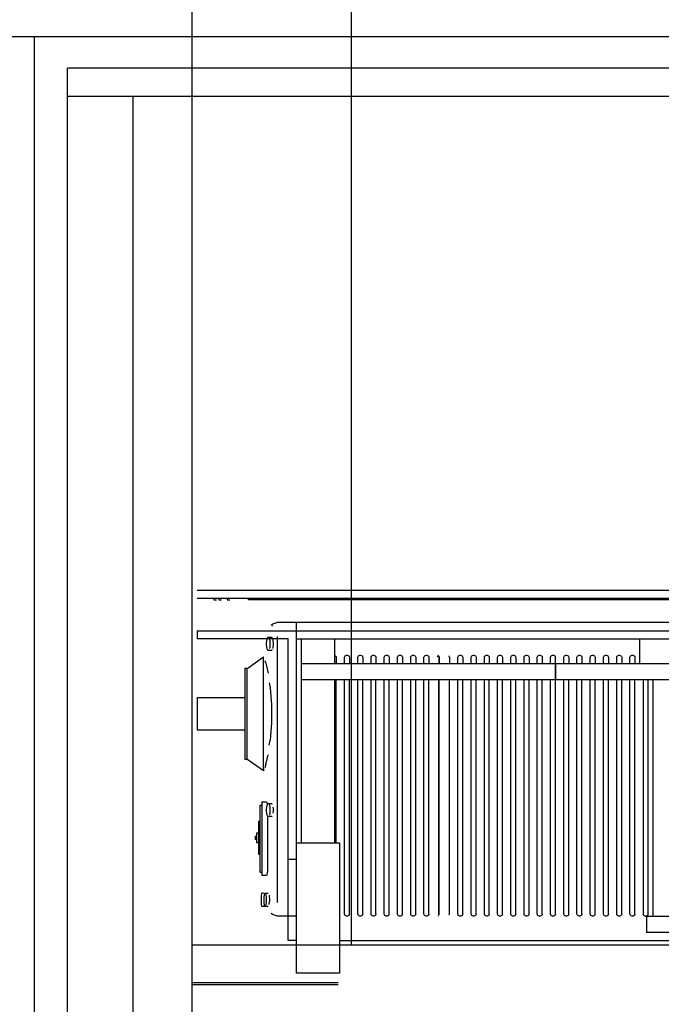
# Model space of a CAD drawing. Header units: millimetres. Extents: x 0 to 40100, y 0 to 29075.
# Tile 83 of 119: x 17947 to 18352, y 22260 to 22882. Entities that reach past the tile are written whole.
import ezdxf

# ---------------------------------------------------------------- set-up
doc = ezdxf.new("R2010")
doc.units = ezdxf.units.MM
doc.header["$MEASUREMENT"] = 0
doc.linetypes.add('AUSGEZOGEN', pattern=[0, 0])
doc.layers.get('0').update_dxf_attribs({"linetype": 'CONTINUOUS'})
doc.layers.add('ibmp_KT_CNS-Sockel', color=7, linetype='AUSGEZOGEN', true_color=0xff8000)
doc.layers.add('ibmp_KT_Einrichtung', color=7, linetype='AUSGEZOGEN', true_color=0x000080)
doc.styles.get("Standard").update_dxf_attribs({"font": 'TXT.SHX'})

# ---------------------------------------------------------------- blocks, each defined once
blk = doc.blocks.new('BLOCK_00311')
at = {"layer": 'ibmp_KT_Einrichtung', "color": 0, "linetype": 'AUSGEZOGEN', "true_color": 0x000000}
blk.add_line((15625.52, 22871.1), (18756.52, 22871.1), dxfattribs=at)
at = {"color": 0, "true_color": 0x000000}
blk.add_attdef('', (0, 0), '', height=1, dxfattribs=at)
blk = doc.blocks.new('BLOCK_00322')
at = {"layer": 'ibmp_KT_Einrichtung', "color": 0, "linetype": 'AUSGEZOGEN', "true_color": 0x000000}
for p, q in [((17977.52, 22151.1), (17977.52, 22851.1)), ((18757.52, 22851.1), (17977.52, 22851.1)), ((17977.52, 22833.48), (18757.52, 22833.48)), ((18019.12, 22168.7), (18019.12, 22833.48))]:
    blk.add_line(p, q, dxfattribs=at)
at = {"color": 0, "true_color": 0x000000}
blk.add_attdef('', (0, 0), '', height=1, dxfattribs=at)
blk = doc.blocks.new('BLOCK_00329')
at = {"layer": 'ibmp_KT_Einrichtung', "color": 0, "linetype": 'AUSGEZOGEN', "true_color": 0x000000}
for q in [(18756.52, 22871.1), (17956.52, 20041.1)]:
    blk.add_line((17956.52, 22871.1), q, dxfattribs=at)
at = {"color": 0, "true_color": 0x000000}
blk.add_attdef('', (0, 0), '', height=1, dxfattribs=at)
blk = doc.blocks.new('BLOCK_00331')
at = {"layer": 'ibmp_KT_Einrichtung', "color": 0, "linetype": 'AUSGEZOGEN', "true_color": 0x000000}
for p, q in [((18059.52, 22521.8), (18460.14, 22521.8)), ((18059.52, 22516.66), (18679.52, 22516.66)), ((18069.97, 22516.66), (18069.97, 22515.64)), ((18069.97, 22515.64), (18071.72, 22515.64)), ((18073.11, 22516.66), (18073.11, 22515.64)), ((18073.11, 22515.64), (18074.85, 22515.64)), ((18078.33, 22516.66), (18078.33, 22515.64)), ((18078.33, 22515.64), (18080.08, 22515.64)), ((18091.9, 22515.64), (18091.9, 22516.66)), ((18407.9, 22515.64), (18091.9, 22515.64)), ((18240.76, 22516.66), (18240.76, 22515.64)), ((18106.1, 22499.62), (18106.95, 22500.22)), ((18110.1, 22501.24), (18106.95, 22500.22)), ((18679.52, 22501.24), (18110.1, 22501.24)), ((18122.2, 22280.1), (18122.2, 22501.24)), ((18059.52, 22496.1), (18371.34, 22496.1)), ((18059.52, 22496.1), (18059.52, 22490.96)), ((18106.95, 22499.32), (18106.96, 22498.98)), ((18116.98, 22490.96), (18059.52, 22490.96)), ((18103.29, 22488.52), (18103.39, 22489.76)), ((18103.29, 22487.22), (18103.29, 22488.52)), ((18103.39, 22489.76), (18103.61, 22490.8)), ((18103.61, 22490.8), (18103.86, 22491.58)), ((18103.86, 22491.58), (18104.19, 22491.98)), ((18104.19, 22491.98), (18106.54, 22491.98)), ((18104.54, 22491.98), (18104.88, 22491.58)), ((18104.88, 22491.58), (18105.13, 22490.8)), ((18105.13, 22490.8), (18105.38, 22489.76)), ((18105.38, 22489.76), (18105.39, 22488.52)), ((18105.39, 22488.52), (18105.39, 22487.22)), ((18106.54, 22491.98), (18106.85, 22491.58)), ((18107.17, 22490.8), (18107.33, 22489.76)), ((18107.33, 22489.76), (18107.48, 22488.52)), ((18107.48, 22488.52), (18107.48, 22487.22)), ((18110.1, 22324.76), (18110.1, 22492.58)), ((18116.98, 22300.66), (18116.98, 22490.96)), ((18122.2, 22490.96), (18371.34, 22490.96)), ((18125.33, 22362.38), (18125.33, 22490.96)), ((18146.23, 22490.96), (18146.23, 22475.52)), ((18338.95, 22475.52), (18338.95, 22490.96)), ((18103.39, 22485.98), (18103.29, 22487.22)), ((18103.61, 22484.92), (18103.39, 22485.98)), ((18103.86, 22484.16), (18103.61, 22484.92)), ((18104.19, 22483.76), (18103.86, 22484.16)), ((18106.54, 22483.76), (18104.19, 22483.76)), ((18104.88, 22484.16), (18104.54, 22483.76)), ((18105.38, 22485.98), (18105.13, 22484.92)), ((18105.39, 22487.22), (18105.38, 22485.98)), ((18106.85, 22484.16), (18106.54, 22483.76)), ((18107.33, 22485.98), (18107.17, 22484.92)), ((18107.48, 22487.22), (18107.33, 22485.98)), ((18090.86, 22472.14), (18101.3, 22479.64)), ((18101.3, 22407.64), (18101.3, 22479.64)), ((18102.21, 22477.3), (18102.67, 22476.12)), ((18102.67, 22476.12), (18102.75, 22475.58)), ((18102.75, 22475.58), (18104.23, 22469.4)), ((18125.33, 22475.52), (18359.85, 22475.52)), ((18146.23, 22480.58), (18146.43, 22480.52)), ((18146.43, 22480.52), (18146.83, 22480.22)), ((18146.83, 22480.22), (18147.12, 22479.84)), ((18147.12, 22479.84), (18147.27, 22479.38)), ((18147.27, 22479.38), (18147.27, 22475.52)), ((18152.5, 22479.38), (18152.66, 22479.84)), ((18152.5, 22475.52), (18152.5, 22479.38)), ((18152.66, 22479.84), (18152.94, 22480.22)), ((18152.94, 22480.22), (18153.34, 22480.52)), ((18153.34, 22480.52), (18153.82, 22480.66)), ((18153.82, 22480.66), (18154.31, 22480.66)), ((18154.31, 22480.66), (18154.78, 22480.52)), ((18154.78, 22480.52), (18155.18, 22480.22)), ((18155.18, 22480.22), (18155.47, 22479.84)), ((18155.47, 22479.84), (18155.64, 22479.38)), ((18155.64, 22479.38), (18155.64, 22475.52)), ((18160.86, 22479.38), (18161.01, 22479.84)), ((18160.86, 22475.52), (18160.86, 22479.38)), ((18161.01, 22479.84), (18161.31, 22480.22)), ((18161.31, 22480.22), (18161.7, 22480.52)), ((18161.7, 22480.52), (18162.17, 22480.66)), ((18162.17, 22480.66), (18162.67, 22480.66)), ((18162.67, 22480.66), (18163.14, 22480.52)), ((18163.14, 22480.52), (18163.54, 22480.22)), ((18163.54, 22480.22), (18163.84, 22479.84)), ((18163.84, 22479.84), (18163.99, 22479.38)), ((18163.99, 22479.38), (18163.99, 22475.52)), ((18169.21, 22479.38), (18169.36, 22479.84)), ((18169.21, 22475.52), (18169.21, 22479.38)), ((18169.36, 22479.84), (18169.66, 22480.22)), ((18169.66, 22480.22), (18170.05, 22480.52)), ((18170.05, 22480.52), (18170.53, 22480.66)), ((18170.53, 22480.66), (18171.03, 22480.66)), ((18171.03, 22480.66), (18171.5, 22480.52)), ((18171.5, 22480.52), (18171.89, 22480.22)), ((18171.89, 22480.22), (18172.19, 22479.84)), ((18172.19, 22479.84), (18172.34, 22479.38)), ((18172.34, 22479.38), (18172.34, 22475.52)), ((18177.57, 22479.38), (18177.73, 22479.84)), ((18177.57, 22475.52), (18177.57, 22479.38)), ((18177.73, 22479.84), (18178.02, 22480.22)), ((18178.02, 22480.22), (18178.42, 22480.52)), ((18178.42, 22480.52), (18178.88, 22480.66)), ((18178.88, 22480.66), (18179.38, 22480.66)), ((18179.38, 22480.66), (18179.86, 22480.52)), ((18179.86, 22480.52), (18180.26, 22480.22)), ((18180.26, 22480.22), (18180.55, 22479.84)), ((18180.55, 22479.84), (18180.7, 22479.38)), ((18180.7, 22479.38), (18180.7, 22475.52)), ((18185.93, 22479.38), (18186.08, 22479.84)), ((18185.93, 22475.52), (18185.93, 22479.38)), ((18186.08, 22479.84), (18186.37, 22480.22)), ((18186.37, 22480.22), (18186.77, 22480.52)), ((18186.77, 22480.52), (18187.25, 22480.66)), ((18187.25, 22480.66), (18187.75, 22480.66)), ((18187.75, 22480.66), (18188.21, 22480.52)), ((18188.21, 22480.52), (18188.61, 22480.22)), ((18188.61, 22480.22), (18188.9, 22479.84)), ((18188.9, 22479.84), (18189.06, 22479.38)), ((18189.06, 22479.38), (18189.06, 22475.52)), ((18194.28, 22479.38), (18194.44, 22479.84)), ((18194.28, 22475.52), (18194.28, 22479.38)), ((18194.44, 22479.84), (18194.74, 22480.22)), ((18194.74, 22480.22), (18195.13, 22480.52)), ((18195.13, 22480.52), (18195.6, 22480.66)), ((18195.6, 22480.66), (18196.1, 22480.66)), ((18196.1, 22480.66), (18196.58, 22480.52)), ((18196.58, 22480.52), (18196.97, 22480.22)), ((18196.97, 22480.22), (18197.26, 22479.84)), ((18197.26, 22479.84), (18197.42, 22479.38)), ((18197.42, 22479.38), (18197.42, 22475.52)), ((18202.64, 22479.38), (18202.79, 22479.84)), ((18202.64, 22475.52), (18202.64, 22479.38)), ((18202.79, 22479.84), (18203.09, 22480.22)), ((18203.09, 22480.22), (18203.49, 22480.52)), ((18203.49, 22480.52), (18203.95, 22480.66)), ((18203.95, 22480.66), (18204.46, 22480.66)), ((18204.46, 22480.66), (18204.93, 22480.52)), ((18204.93, 22480.52), (18205.32, 22480.22)), ((18205.32, 22480.22), (18205.62, 22479.84)), ((18205.62, 22479.84), (18205.77, 22479.38)), ((18205.77, 22479.38), (18205.77, 22475.52)), ((18211.16, 22479.84), (18210.99, 22479.38)), ((18211.45, 22480.22), (18211.16, 22479.84)), ((18211.85, 22480.52), (18211.45, 22480.22)), ((18211.94, 22480.22), (18212.17, 22479.84)), ((18211.94, 22479.84), (18211.94, 22475.52)), ((18212.33, 22479.38), (18212.17, 22479.84)), ((18212.33, 22479.38), (18212.33, 22475.52)), ((18218.65, 22479.84), (18218.52, 22480.22)), ((18218.82, 22479.38), (18218.65, 22479.84)), ((18218.82, 22479.38), (18218.82, 22475.52)), ((18224.04, 22479.38), (18224.19, 22479.84)), ((18224.04, 22475.52), (18224.04, 22479.38)), ((18224.19, 22479.84), (18224.49, 22480.22)), ((18224.49, 22480.22), (18224.88, 22480.52)), ((18224.88, 22480.52), (18225.35, 22480.66)), ((18225.35, 22480.66), (18225.86, 22480.66)), ((18225.86, 22480.66), (18226.33, 22480.52)), ((18226.33, 22480.52), (18226.72, 22480.22)), ((18226.72, 22480.22), (18227.02, 22479.84)), ((18227.02, 22479.84), (18227.17, 22479.38)), ((18227.17, 22479.38), (18227.17, 22475.52)), ((18232.39, 22479.38), (18232.56, 22479.84)), ((18232.39, 22475.52), (18232.39, 22479.38)), ((18232.56, 22479.84), (18232.85, 22480.22)), ((18232.85, 22480.22), (18233.25, 22480.52)), ((18233.25, 22480.52), (18233.71, 22480.66)), ((18233.71, 22480.66), (18234.21, 22480.66)), ((18234.21, 22480.66), (18234.69, 22480.52)), ((18234.69, 22480.52), (18235.09, 22480.22)), ((18235.09, 22480.22), (18235.37, 22479.84)), ((18235.37, 22479.84), (18235.53, 22479.38)), ((18235.53, 22479.38), (18235.53, 22475.52)), ((18240.76, 22479.38), (18240.91, 22479.84)), ((18240.76, 22475.52), (18240.76, 22479.38)), ((18240.91, 22479.84), (18241.2, 22480.22)), ((18241.2, 22480.22), (18241.6, 22480.52)), ((18241.6, 22480.52), (18242.07, 22480.66)), ((18242.07, 22480.66), (18242.57, 22480.66)), ((18242.57, 22480.66), (18243.04, 22480.52)), ((18243.04, 22480.52), (18243.44, 22480.22)), ((18243.44, 22480.22), (18243.73, 22479.84)), ((18243.73, 22479.84), (18243.89, 22479.38)), ((18243.89, 22479.38), (18243.89, 22475.52)), ((18249.11, 22479.38), (18249.27, 22479.84)), ((18249.11, 22475.52), (18249.11, 22479.38)), ((18249.27, 22479.84), (18249.57, 22480.22)), ((18249.57, 22480.22), (18249.96, 22480.52)), ((18249.96, 22480.52), (18250.43, 22480.66)), ((18250.43, 22480.66), (18250.93, 22480.66)), ((18250.93, 22480.66), (18251.39, 22480.52)), ((18251.39, 22480.52), (18251.8, 22480.22)), ((18251.8, 22480.22), (18252.09, 22479.84)), ((18252.09, 22479.84), (18252.25, 22479.38)), ((18252.25, 22479.38), (18252.25, 22475.52)), ((18257.47, 22479.38), (18257.62, 22479.84)), ((18257.47, 22475.52), (18257.47, 22479.38)), ((18257.62, 22479.84), (18257.92, 22480.22)), ((18257.92, 22480.22), (18258.31, 22480.52)), ((18258.31, 22480.52), (18258.78, 22480.66)), ((18258.78, 22480.66), (18259.29, 22480.66)), ((18259.29, 22480.66), (18259.76, 22480.52)), ((18259.76, 22480.52), (18260.15, 22480.22)), ((18260.15, 22480.22), (18260.45, 22479.84)), ((18260.45, 22479.84), (18260.6, 22479.38)), ((18260.6, 22479.38), (18260.6, 22475.52)), ((18265.82, 22479.38), (18265.99, 22479.84)), ((18265.82, 22475.52), (18265.82, 22479.38)), ((18265.99, 22479.84), (18266.27, 22480.22)), ((18266.27, 22480.22), (18266.68, 22480.52)), ((18266.68, 22480.52), (18267.14, 22480.66)), ((18267.14, 22480.66), (18267.64, 22480.66)), ((18267.64, 22480.66), (18268.11, 22480.52)), ((18268.11, 22480.52), (18268.51, 22480.22)), ((18268.51, 22480.22), (18268.8, 22479.84)), ((18268.8, 22479.84), (18268.96, 22479.38)), ((18268.96, 22479.38), (18268.96, 22475.52)), ((18274.19, 22479.38), (18274.34, 22479.84)), ((18274.19, 22475.52), (18274.19, 22479.38)), ((18274.34, 22479.84), (18274.63, 22480.22)), ((18274.63, 22480.22), (18275.03, 22480.52)), ((18275.03, 22480.52), (18275.5, 22480.66)), ((18275.5, 22480.66), (18276, 22480.66)), ((18276, 22480.66), (18276.47, 22480.52)), ((18276.47, 22480.52), (18276.87, 22480.22)), ((18276.87, 22480.22), (18277.16, 22479.84)), ((18277.16, 22479.84), (18277.32, 22479.38)), ((18277.32, 22479.38), (18277.32, 22475.52)), ((18282.54, 22479.38), (18282.7, 22479.84)), ((18282.54, 22475.52), (18282.54, 22479.38)), ((18282.7, 22479.84), (18282.99, 22480.22)), ((18282.99, 22480.22), (18283.39, 22480.52)), ((18283.39, 22480.52), (18283.86, 22480.66)), ((18283.86, 22480.66), (18284.36, 22480.66)), ((18284.36, 22480.66), (18284.82, 22480.52)), ((18284.82, 22480.52), (18285.22, 22480.22)), ((18285.22, 22480.22), (18285.52, 22479.84)), ((18285.52, 22479.84), (18285.68, 22479.38)), ((18285.68, 22317.4), (18285.68, 22479.38)), ((18285.79, 22465.24), (18285.79, 22475.52)), ((18290.9, 22479.38), (18291.05, 22479.84)), ((18290.9, 22475.52), (18290.9, 22479.38)), ((18291.05, 22479.84), (18291.35, 22480.22)), ((18291.35, 22480.22), (18291.74, 22480.52)), ((18291.74, 22480.52), (18292.21, 22480.66)), ((18292.21, 22480.66), (18292.72, 22480.66)), ((18292.72, 22480.66), (18293.19, 22480.52)), ((18293.19, 22480.52), (18293.58, 22480.22)), ((18293.58, 22480.22), (18293.88, 22479.84)), ((18293.88, 22479.84), (18294.03, 22479.38)), ((18294.03, 22479.38), (18294.03, 22475.52)), ((18299.25, 22479.38), (18299.42, 22479.84)), ((18299.25, 22475.52), (18299.25, 22479.38)), ((18299.42, 22479.84), (18299.7, 22480.22)), ((18299.7, 22480.22), (18300.1, 22480.52)), ((18300.1, 22480.52), (18300.57, 22480.66)), ((18300.57, 22480.66), (18301.07, 22480.66)), ((18301.07, 22480.66), (18301.54, 22480.52)), ((18301.54, 22480.52), (18301.94, 22480.22)), ((18301.94, 22480.22), (18302.23, 22479.84)), ((18302.23, 22479.84), (18302.39, 22479.38)), ((18302.39, 22479.38), (18302.39, 22475.52)), ((18307.62, 22479.38), (18307.77, 22479.84)), ((18307.62, 22475.52), (18307.62, 22479.38)), ((18307.77, 22479.84), (18308.06, 22480.22)), ((18308.06, 22480.22), (18308.46, 22480.52)), ((18308.46, 22480.52), (18308.93, 22480.66)), ((18308.93, 22480.66), (18309.44, 22480.66)), ((18309.44, 22480.66), (18309.9, 22480.52)), ((18309.9, 22480.52), (18310.3, 22480.22)), ((18310.3, 22480.22), (18310.59, 22479.84)), ((18310.59, 22479.84), (18310.75, 22479.38)), ((18310.75, 22479.38), (18310.75, 22475.52)), ((18315.97, 22479.38), (18316.13, 22479.84)), ((18315.97, 22475.52), (18315.97, 22479.38)), ((18316.13, 22479.84), (18316.42, 22480.22)), ((18316.42, 22480.22), (18316.81, 22480.52)), ((18316.81, 22480.52), (18317.29, 22480.66)), ((18317.29, 22480.66), (18317.79, 22480.66)), ((18317.79, 22480.66), (18318.26, 22480.52)), ((18318.26, 22480.52), (18318.65, 22480.22)), ((18318.65, 22480.22), (18318.95, 22479.84)), ((18318.95, 22479.84), (18319.11, 22479.38)), ((18319.11, 22479.38), (18319.11, 22475.52)), ((18324.33, 22479.38), (18324.48, 22479.84)), ((18324.33, 22475.52), (18324.33, 22479.38)), ((18324.48, 22479.84), (18324.78, 22480.22)), ((18324.78, 22480.22), (18325.18, 22480.52)), ((18325.18, 22480.52), (18325.64, 22480.66)), ((18325.64, 22480.66), (18326.15, 22480.66)), ((18326.15, 22480.66), (18326.62, 22480.52)), ((18326.62, 22480.52), (18327.01, 22480.22)), ((18327.01, 22480.22), (18327.31, 22479.84)), ((18327.31, 22479.84), (18327.46, 22479.38)), ((18327.46, 22479.38), (18327.46, 22475.52)), ((18332.68, 22479.38), (18332.85, 22479.84)), ((18332.68, 22475.52), (18332.68, 22479.38)), ((18332.85, 22479.84), (18333.13, 22480.22)), ((18333.13, 22480.22), (18333.53, 22480.52)), ((18333.53, 22480.52), (18334.01, 22480.66)), ((18334.01, 22480.66), (18334.5, 22480.66)), ((18334.5, 22480.66), (18334.97, 22480.52)), ((18334.97, 22480.52), (18335.37, 22480.22)), ((18335.37, 22480.22), (18335.66, 22479.84)), ((18335.66, 22479.84), (18335.82, 22479.38)), ((18335.82, 22479.38), (18335.82, 22475.52)), ((18089.81, 22414.84), (18089.81, 22472.44)), ((18089.81, 22472.44), (18090.86, 22472.44)), ((18090.86, 22472.44), (18090.86, 22414.84)), ((18105.01, 22463.26), (18105.54, 22460.18)), ((18359.47, 22465.24), (18125.33, 22465.24)), ((18146.23, 22465.24), (18146.23, 22362.38)), ((18147.27, 22362.38), (18147.27, 22465.24)), ((18152.5, 22317.4), (18152.5, 22465.24)), ((18155.64, 22317.4), (18155.64, 22465.24)), ((18160.86, 22317.4), (18160.86, 22465.24)), ((18163.99, 22317.4), (18163.99, 22465.24)), ((18169.21, 22317.4), (18169.21, 22465.24)), ((18172.34, 22317.4), (18172.34, 22465.24)), ((18177.57, 22317.4), (18177.57, 22465.24)), ((18180.7, 22317.4), (18180.7, 22465.24)), ((18185.93, 22317.4), (18185.93, 22465.24)), ((18189.06, 22317.4), (18189.06, 22465.24)), ((18194.28, 22317.4), (18194.28, 22465.24)), ((18197.42, 22317.4), (18197.42, 22465.24)), ((18202.64, 22317.4), (18202.64, 22465.24)), ((18205.77, 22317.4), (18205.77, 22465.24)), ((18211.94, 22316.92), (18211.94, 22465.24)), ((18212.33, 22317.4), (18212.33, 22465.24)), ((18218.82, 22317.4), (18218.82, 22465.24)), ((18224.04, 22317.4), (18224.04, 22465.24)), ((18227.17, 22317.4), (18227.17, 22465.24)), ((18232.39, 22317.4), (18232.39, 22465.24)), ((18235.53, 22317.4), (18235.53, 22465.24)), ((18240.76, 22317.4), (18240.76, 22465.24)), ((18243.89, 22317.4), (18243.89, 22465.24)), ((18249.11, 22317.4), (18249.11, 22465.24)), ((18252.25, 22317.4), (18252.25, 22465.24)), ((18257.47, 22317.4), (18257.47, 22465.24)), ((18260.6, 22317.4), (18260.6, 22465.24)), ((18265.82, 22317.4), (18265.82, 22465.24)), ((18268.96, 22317.4), (18268.96, 22465.24)), ((18274.19, 22317.4), (18274.19, 22465.24)), ((18277.32, 22317.4), (18277.32, 22465.24)), ((18282.54, 22317.4), (18282.54, 22465.24)), ((18290.9, 22317.4), (18290.9, 22465.24)), ((18294.03, 22317.4), (18294.03, 22465.24)), ((18299.25, 22317.4), (18299.25, 22465.24)), ((18302.39, 22317.4), (18302.39, 22465.24)), ((18307.62, 22317.4), (18307.62, 22465.24)), ((18310.75, 22317.4), (18310.75, 22465.24)), ((18315.97, 22317.4), (18315.97, 22465.24)), ((18319.11, 22317.4), (18319.11, 22465.24)), ((18324.33, 22317.4), (18324.33, 22465.24)), ((18327.46, 22317.4), (18327.46, 22465.24)), ((18332.68, 22317.4), (18332.68, 22465.24)), ((18335.82, 22317.4), (18335.82, 22465.24)), ((18341.05, 22465.24), (18341.05, 22317.4)), ((18344.18, 22317.4), (18344.18, 22465.24)), ((18347.31, 22316.1), (18347.31, 22465.24)), ((18105.54, 22460.18), (18106.36, 22449.34)), ((18059.52, 22453.92), (18059.52, 22433.36)), ((18059.52, 22453.92), (18089.81, 22453.92)), ((18106.36, 22449.34), (18106.36, 22437.94)), ((18106.36, 22437.94), (18105.54, 22427.08)), ((18089.81, 22433.36), (18059.52, 22433.36)), ((18105.01, 22424.02), (18105.54, 22427.08)), ((18090.86, 22414.84), (18089.81, 22414.84)), ((18101.3, 22407.64), (18090.86, 22415.14)), ((18102.75, 22411.7), (18104.23, 22417.88)), ((18101.6, 22407.64), (18101.3, 22411.16)), ((18102.67, 22411.16), (18102.21, 22409.64)), ((18102.75, 22411.7), (18102.67, 22411.16)), ((18100.27, 22388.1), (18100.27, 22341.8)), ((18100.27, 22388.1), (18103.21, 22388.1)), ((18103.21, 22388.1), (18103.45, 22387.6)), ((18099.22, 22343.86), (18099.22, 22386.04)), ((18099.22, 22386.04), (18100.27, 22386.04)), ((18103.29, 22383.6), (18103.39, 22384.84)), ((18103.29, 22382.3), (18103.29, 22383.6)), ((18103.39, 22381.06), (18103.29, 22382.3)), ((18103.39, 22384.84), (18103.61, 22385.9)), ((18103.45, 22387.6), (18103.65, 22386.64)), ((18103.61, 22385.9), (18103.86, 22386.66)), ((18103.65, 22386.64), (18103.7, 22386.18)), ((18103.86, 22386.66), (18104.19, 22387.06)), ((18104.19, 22387.06), (18106.54, 22387.06)), ((18104.54, 22387.06), (18104.88, 22386.66)), ((18104.88, 22386.66), (18105.13, 22385.9)), ((18105.13, 22385.9), (18105.38, 22384.84)), ((18105.38, 22384.84), (18105.39, 22383.6)), ((18105.39, 22382.3), (18105.38, 22381.06)), ((18105.39, 22383.6), (18105.39, 22382.3)), ((18106.54, 22387.06), (18106.85, 22386.66)), ((18107.33, 22384.84), (18107.48, 22383.6)), ((18107.48, 22382.3), (18107.33, 22381.06)), ((18107.48, 22383.6), (18107.48, 22382.3)), ((18098.17, 22375.76), (18098.17, 22355.18)), ((18099.22, 22375.76), (18098.17, 22375.76)), ((18103.61, 22380.02), (18103.39, 22381.06)), ((18103.86, 22379.24), (18103.61, 22380.02)), ((18104.19, 22378.84), (18103.86, 22379.24)), ((18103.86, 22379.24), (18103.86, 22346.14)), ((18106.54, 22378.84), (18104.19, 22378.84)), ((18104.88, 22379.24), (18104.54, 22378.84)), ((18105.38, 22381.06), (18105.13, 22380.02)), ((18106.85, 22379.24), (18106.54, 22378.84)), ((18096.08, 22366.5), (18096.08, 22364.44)), ((18096.08, 22366.5), (18097.13, 22366.5)), ((18097.13, 22365.64), (18096.08, 22365.64)), ((18096.08, 22365.3), (18097.13, 22365.3)), ((18097.13, 22364.44), (18096.08, 22364.44)), ((18097.13, 22362.38), (18097.13, 22368.56)), ((18097.13, 22368.56), (18098.17, 22368.56)), ((18098.17, 22362.38), (18097.13, 22362.38)), ((18122.2, 22362.38), (18149.37, 22362.38)), ((18149.37, 22362.38), (18149.37, 22280.1)), ((18098.17, 22355.18), (18099.22, 22355.18)), ((18116.98, 22352.1), (18122.2, 22352.1)), ((18103.79, 22344.58), (18103.65, 22343.26)), ((18103.86, 22346.14), (18103.79, 22344.58)), ((18099.22, 22343.86), (18100.27, 22343.86)), ((18103.21, 22341.8), (18100.27, 22341.8)), ((18103.45, 22342.32), (18103.21, 22341.8)), ((18103.65, 22343.26), (18103.45, 22342.32)), ((18099.89, 22328.28), (18099.82, 22327.02)), ((18099.82, 22327.02), (18099.82, 22325.74)), ((18099.95, 22329.32), (18099.89, 22328.28)), ((18100.07, 22330.1), (18099.95, 22329.32)), ((18100.2, 22330.5), (18100.07, 22330.1)), ((18101.3, 22330.5), (18100.2, 22330.5)), ((18101.68, 22327.02), (18101.78, 22328.28)), ((18101.68, 22325.74), (18101.68, 22327.02)), ((18101.78, 22328.28), (18101.88, 22329.32)), ((18101.88, 22329.32), (18102.07, 22330.1)), ((18102.07, 22330.1), (18102.26, 22330.5)), ((18102.26, 22330.5), (18104.27, 22330.5)), ((18102.44, 22330.5), (18102.63, 22330.1)), ((18102.63, 22330.1), (18102.83, 22329.32)), ((18102.83, 22329.32), (18102.93, 22328.28)), ((18102.93, 22328.28), (18103.02, 22327.02)), ((18103.02, 22327.02), (18103.02, 22325.74)), ((18104.91, 22329.32), (18105.01, 22328.28)), ((18105.01, 22328.28), (18105.11, 22327.02)), ((18105.11, 22327.02), (18105.11, 22325.74)), ((18099.82, 22325.74), (18099.89, 22324.48)), ((18099.89, 22324.48), (18099.95, 22323.44)), ((18099.95, 22323.44), (18100.07, 22322.66)), ((18100.2, 22322.26), (18100.07, 22322.66)), ((18100.2, 22322.26), (18104.27, 22322.26)), ((18101.78, 22324.48), (18101.68, 22325.74)), ((18101.88, 22323.44), (18101.78, 22324.48)), ((18102.07, 22322.66), (18101.88, 22323.44)), ((18102.26, 22322.26), (18102.07, 22322.66)), ((18102.63, 22322.66), (18102.44, 22322.26)), ((18102.83, 22323.44), (18102.63, 22322.66)), ((18102.93, 22324.48), (18102.83, 22323.44)), ((18103.02, 22325.74), (18102.93, 22324.48)), ((18104.91, 22323.44), (18105.01, 22324.48)), ((18105.11, 22325.74), (18105.01, 22324.48)), ((18106.95, 22317.1), (18106.1, 22317.7)), ((18110.1, 22316.1), (18106.95, 22317.1)), ((18122.2, 22316.1), (18110.1, 22316.1)), ((18152.66, 22316.92), (18152.5, 22317.4)), ((18152.94, 22316.54), (18152.66, 22316.92)), ((18153.34, 22316.24), (18152.94, 22316.54)), ((18153.82, 22316.1), (18153.34, 22316.24)), ((18154.31, 22316.1), (18153.82, 22316.1)), ((18154.78, 22316.24), (18154.31, 22316.1)), ((18155.18, 22316.54), (18154.78, 22316.24)), ((18155.47, 22316.92), (18155.18, 22316.54)), ((18155.64, 22317.4), (18155.47, 22316.92)), ((18161.01, 22316.92), (18160.86, 22317.4)), ((18161.31, 22316.54), (18161.01, 22316.92)), ((18161.7, 22316.24), (18161.31, 22316.54)), ((18162.17, 22316.1), (18161.7, 22316.24)), ((18162.67, 22316.1), (18162.17, 22316.1)), ((18163.14, 22316.24), (18162.67, 22316.1)), ((18163.54, 22316.54), (18163.14, 22316.24)), ((18163.84, 22316.92), (18163.54, 22316.54)), ((18163.99, 22317.4), (18163.84, 22316.92)), ((18169.36, 22316.92), (18169.21, 22317.4)), ((18169.66, 22316.54), (18169.36, 22316.92)), ((18170.05, 22316.24), (18169.66, 22316.54)), ((18170.53, 22316.1), (18170.05, 22316.24)), ((18171.03, 22316.1), (18170.53, 22316.1)), ((18171.5, 22316.24), (18171.03, 22316.1)), ((18171.89, 22316.54), (18171.5, 22316.24)), ((18172.19, 22316.92), (18171.89, 22316.54)), ((18172.34, 22317.4), (18172.19, 22316.92)), ((18177.73, 22316.92), (18177.57, 22317.4)), ((18178.02, 22316.54), (18177.73, 22316.92)), ((18178.42, 22316.24), (18178.02, 22316.54)), ((18178.88, 22316.1), (18178.42, 22316.24)), ((18179.38, 22316.1), (18178.88, 22316.1)), ((18179.86, 22316.24), (18179.38, 22316.1)), ((18180.26, 22316.54), (18179.86, 22316.24)), ((18180.55, 22316.92), (18180.26, 22316.54)), ((18180.7, 22317.4), (18180.55, 22316.92)), ((18186.08, 22316.92), (18185.93, 22317.4)), ((18186.37, 22316.54), (18186.08, 22316.92)), ((18186.77, 22316.24), (18186.37, 22316.54)), ((18187.25, 22316.1), (18186.77, 22316.24)), ((18187.75, 22316.1), (18187.25, 22316.1)), ((18188.21, 22316.24), (18187.75, 22316.1)), ((18188.61, 22316.54), (18188.21, 22316.24)), ((18188.9, 22316.92), (18188.61, 22316.54)), ((18189.06, 22317.4), (18188.9, 22316.92)), ((18194.44, 22316.92), (18194.28, 22317.4)), ((18194.74, 22316.54), (18194.44, 22316.92)), ((18195.13, 22316.24), (18194.74, 22316.54)), ((18195.6, 22316.1), (18195.13, 22316.24)), ((18196.1, 22316.1), (18195.6, 22316.1)), ((18196.58, 22316.24), (18196.1, 22316.1)), ((18196.97, 22316.54), (18196.58, 22316.24)), ((18197.26, 22316.92), (18196.97, 22316.54)), ((18197.42, 22317.4), (18197.26, 22316.92)), ((18202.79, 22316.92), (18202.64, 22317.4)), ((18203.09, 22316.54), (18202.79, 22316.92)), ((18203.49, 22316.24), (18203.09, 22316.54)), ((18203.95, 22316.1), (18203.49, 22316.24)), ((18204.46, 22316.1), (18203.95, 22316.1)), ((18204.93, 22316.24), (18204.46, 22316.1)), ((18205.32, 22316.54), (18204.93, 22316.24)), ((18205.62, 22316.92), (18205.32, 22316.54)), ((18205.77, 22317.4), (18205.62, 22316.92)), ((18211.45, 22316.54), (18211.85, 22316.24)), ((18212.17, 22316.92), (18212.33, 22317.4)), ((18218.65, 22316.92), (18218.82, 22317.4)), ((18224.19, 22316.92), (18224.04, 22317.4)), ((18224.49, 22316.54), (18224.19, 22316.92)), ((18224.88, 22316.24), (18224.49, 22316.54)), ((18225.35, 22316.1), (18224.88, 22316.24)), ((18225.86, 22316.1), (18225.35, 22316.1)), ((18226.33, 22316.24), (18225.86, 22316.1)), ((18226.72, 22316.54), (18226.33, 22316.24)), ((18227.02, 22316.92), (18226.72, 22316.54)), ((18227.17, 22317.4), (18227.02, 22316.92)), ((18232.56, 22316.92), (18232.39, 22317.4)), ((18232.85, 22316.54), (18232.56, 22316.92)), ((18233.25, 22316.24), (18232.85, 22316.54)), ((18233.71, 22316.1), (18233.25, 22316.24)), ((18234.21, 22316.1), (18233.71, 22316.1)), ((18234.69, 22316.24), (18234.21, 22316.1)), ((18235.09, 22316.54), (18234.69, 22316.24)), ((18235.37, 22316.92), (18235.09, 22316.54)), ((18235.53, 22317.4), (18235.37, 22316.92)), ((18240.91, 22316.92), (18240.76, 22317.4)), ((18241.2, 22316.54), (18240.91, 22316.92)), ((18241.6, 22316.24), (18241.2, 22316.54)), ((18242.07, 22316.1), (18241.6, 22316.24)), ((18242.57, 22316.1), (18242.07, 22316.1)), ((18243.04, 22316.24), (18242.57, 22316.1)), ((18243.44, 22316.54), (18243.04, 22316.24)), ((18243.73, 22316.92), (18243.44, 22316.54)), ((18243.89, 22317.4), (18243.73, 22316.92)), ((18249.27, 22316.92), (18249.11, 22317.4)), ((18249.57, 22316.54), (18249.27, 22316.92)), ((18249.96, 22316.24), (18249.57, 22316.54)), ((18250.43, 22316.1), (18249.96, 22316.24)), ((18250.93, 22316.1), (18250.43, 22316.1)), ((18251.39, 22316.24), (18250.93, 22316.1)), ((18251.8, 22316.54), (18251.39, 22316.24)), ((18252.09, 22316.92), (18251.8, 22316.54)), ((18252.25, 22317.4), (18252.09, 22316.92)), ((18257.62, 22316.92), (18257.47, 22317.4)), ((18257.92, 22316.54), (18257.62, 22316.92)), ((18258.31, 22316.24), (18257.92, 22316.54)), ((18258.78, 22316.1), (18258.31, 22316.24)), ((18259.29, 22316.1), (18258.78, 22316.1)), ((18259.76, 22316.24), (18259.29, 22316.1)), ((18260.15, 22316.54), (18259.76, 22316.24)), ((18260.45, 22316.92), (18260.15, 22316.54)), ((18260.6, 22317.4), (18260.45, 22316.92)), ((18265.99, 22316.92), (18265.82, 22317.4)), ((18266.27, 22316.54), (18265.99, 22316.92)), ((18266.68, 22316.24), (18266.27, 22316.54)), ((18267.14, 22316.1), (18266.68, 22316.24)), ((18267.64, 22316.1), (18267.14, 22316.1)), ((18268.11, 22316.24), (18267.64, 22316.1)), ((18268.51, 22316.54), (18268.11, 22316.24)), ((18268.8, 22316.92), (18268.51, 22316.54)), ((18268.96, 22317.4), (18268.8, 22316.92)), ((18274.34, 22316.92), (18274.19, 22317.4)), ((18274.63, 22316.54), (18274.34, 22316.92)), ((18275.03, 22316.24), (18274.63, 22316.54)), ((18275.5, 22316.1), (18275.03, 22316.24)), ((18276, 22316.1), (18275.5, 22316.1)), ((18276.47, 22316.24), (18276, 22316.1)), ((18276.87, 22316.54), (18276.47, 22316.24)), ((18277.16, 22316.92), (18276.87, 22316.54)), ((18277.32, 22317.4), (18277.16, 22316.92)), ((18282.7, 22316.92), (18282.54, 22317.4)), ((18282.99, 22316.54), (18282.7, 22316.92)), ((18283.39, 22316.24), (18282.99, 22316.54)), ((18283.86, 22316.1), (18283.39, 22316.24)), ((18284.36, 22316.1), (18283.86, 22316.1)), ((18284.82, 22316.24), (18284.36, 22316.1)), ((18285.22, 22316.54), (18284.82, 22316.24)), ((18285.52, 22316.92), (18285.22, 22316.54)), ((18285.68, 22317.4), (18285.52, 22316.92)), ((18291.05, 22316.92), (18290.9, 22317.4)), ((18291.35, 22316.54), (18291.05, 22316.92)), ((18291.74, 22316.24), (18291.35, 22316.54)), ((18292.21, 22316.1), (18291.74, 22316.24)), ((18292.72, 22316.1), (18292.21, 22316.1)), ((18293.19, 22316.24), (18292.72, 22316.1)), ((18293.58, 22316.54), (18293.19, 22316.24)), ((18293.88, 22316.92), (18293.58, 22316.54)), ((18294.03, 22317.4), (18293.88, 22316.92)), ((18299.42, 22316.92), (18299.25, 22317.4)), ((18299.7, 22316.54), (18299.42, 22316.92)), ((18300.1, 22316.24), (18299.7, 22316.54)), ((18300.57, 22316.1), (18300.1, 22316.24)), ((18301.07, 22316.1), (18300.57, 22316.1)), ((18301.54, 22316.24), (18301.07, 22316.1)), ((18301.94, 22316.54), (18301.54, 22316.24)), ((18302.23, 22316.92), (18301.94, 22316.54)), ((18302.39, 22317.4), (18302.23, 22316.92)), ((18307.77, 22316.92), (18307.62, 22317.4)), ((18308.06, 22316.54), (18307.77, 22316.92)), ((18308.46, 22316.24), (18308.06, 22316.54)), ((18308.93, 22316.1), (18308.46, 22316.24)), ((18309.44, 22316.1), (18308.93, 22316.1)), ((18309.9, 22316.24), (18309.44, 22316.1)), ((18310.3, 22316.54), (18309.9, 22316.24)), ((18310.59, 22316.92), (18310.3, 22316.54)), ((18310.75, 22317.4), (18310.59, 22316.92)), ((18316.13, 22316.92), (18315.97, 22317.4)), ((18316.42, 22316.54), (18316.13, 22316.92)), ((18316.81, 22316.24), (18316.42, 22316.54)), ((18317.29, 22316.1), (18316.81, 22316.24)), ((18317.79, 22316.1), (18317.29, 22316.1)), ((18318.26, 22316.24), (18317.79, 22316.1)), ((18318.65, 22316.54), (18318.26, 22316.24)), ((18318.95, 22316.92), (18318.65, 22316.54)), ((18319.11, 22317.4), (18318.95, 22316.92)), ((18324.48, 22316.92), (18324.33, 22317.4)), ((18324.78, 22316.54), (18324.48, 22316.92)), ((18325.18, 22316.24), (18324.78, 22316.54)), ((18325.64, 22316.1), (18325.18, 22316.24)), ((18326.15, 22316.1), (18325.64, 22316.1)), ((18326.62, 22316.24), (18326.15, 22316.1)), ((18327.01, 22316.54), (18326.62, 22316.24)), ((18327.31, 22316.92), (18327.01, 22316.54)), ((18327.46, 22317.4), (18327.31, 22316.92)), ((18332.85, 22316.92), (18332.68, 22317.4)), ((18333.13, 22316.54), (18332.85, 22316.92)), ((18333.53, 22316.24), (18333.13, 22316.54)), ((18334.01, 22316.1), (18333.53, 22316.24)), ((18334.5, 22316.1), (18334.01, 22316.1)), ((18334.97, 22316.24), (18334.5, 22316.1)), ((18335.37, 22316.54), (18334.97, 22316.24)), ((18335.66, 22316.92), (18335.37, 22316.54)), ((18335.82, 22317.4), (18335.66, 22316.92)), ((18341.2, 22316.92), (18341.05, 22317.4)), ((18341.49, 22316.54), (18341.2, 22316.92)), ((18341.89, 22316.24), (18341.49, 22316.54)), ((18342.36, 22316.1), (18341.89, 22316.24)), ((18342.36, 22316.1), (18359.85, 22316.1)), ((18343.33, 22316.24), (18342.86, 22316.1)), ((18343.13, 22316.1), (18343.13, 22305.8)), ((18343.73, 22316.54), (18343.33, 22316.24)), ((18344.02, 22316.92), (18343.73, 22316.54)), ((18344.18, 22317.4), (18344.02, 22316.92)), ((18359.85, 22305.8), (18343.13, 22305.8)), ((18122.2, 22300.66), (18116.98, 22300.66)), ((18149.37, 22300.66), (18371.34, 22300.66)), ((18149.37, 22280.1), (18122.2, 22280.1))]:
    blk.add_line(p, q, dxfattribs=at)
at = {"color": 0, "true_color": 0x000000}
blk.add_attdef('', (0, 0), '', height=1, dxfattribs=at)
blk = doc.blocks.new('BLOCK_00338')
at = {"layer": 'ibmp_KT_CNS-Sockel', "color": 0, "linetype": 'AUSGEZOGEN', "true_color": 0x000000}
for p, q in [((18056.1, 22980.96), (18056.1, 20081.1)), ((18156.61, 22931.04), (18156.61, 22297.74)), ((18709.43, 22297.74), (18056.1, 22297.74)), ((18056.1, 22274.28), (18148.57, 22274.28)), ((18148.57, 22272.78), (18056.1, 22272.78))]:
    blk.add_line(p, q, dxfattribs=at)
at = {"color": 0, "true_color": 0x000000}
blk.add_attdef('', (0, 0), '', height=1, dxfattribs=at)

msp = doc.modelspace()

# ---------------------------------------------------------------- block references
at = {"layer": 'ibmp_KT_CNS-Sockel', "color": 0, "true_color": 0x000000}
msp.add_blockref('BLOCK_00338', (0, 0), dxfattribs=at)
at = {"layer": 'ibmp_KT_Einrichtung', "color": 0, "true_color": 0x000000}
for name in ['BLOCK_00311', 'BLOCK_00329', 'BLOCK_00322', 'BLOCK_00331']:
    msp.add_blockref(name, (0, 0), dxfattribs=at)

doc.saveas('drawing.dxf')
